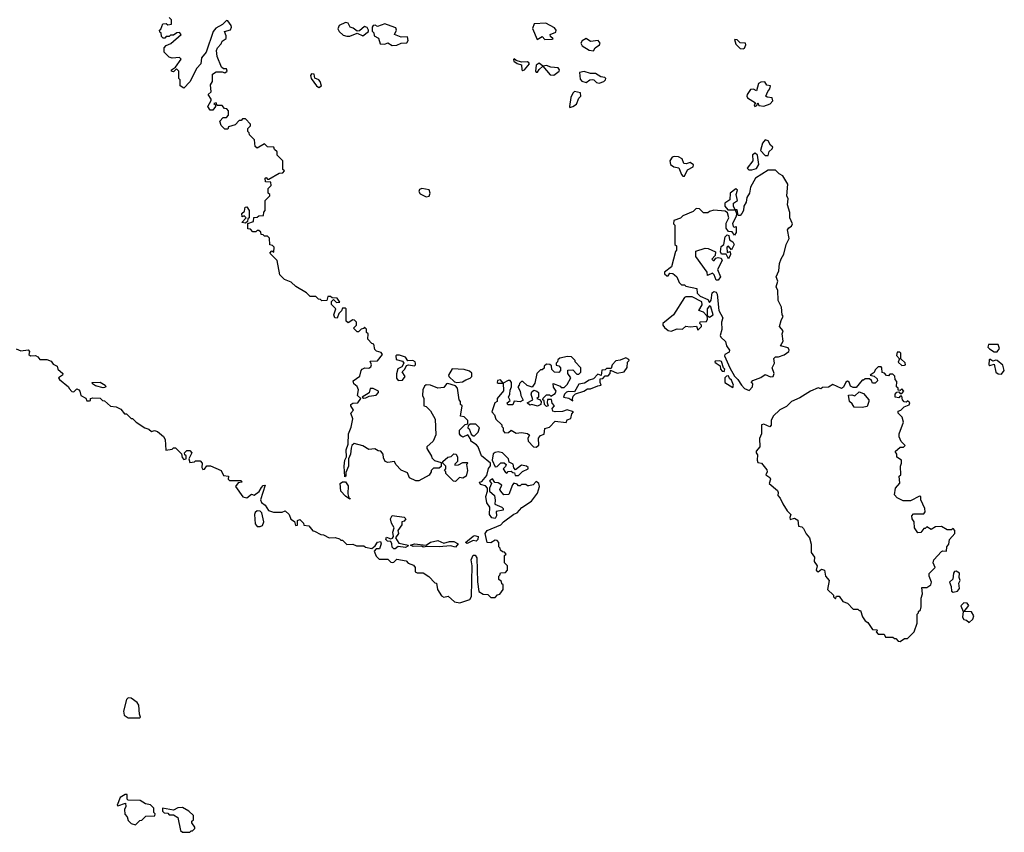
# Model space of a CAD drawing. Extents: x 2106670 to 2323771, y 35271 to 224896.
# Tile 58 of 256: x 2153097 to 2159804, y 106370 to 111906. Entities that reach past the tile are written whole.
import ezdxf

# ---------------------------------------------------------------- set-up
doc = ezdxf.new("R2010")
doc.units = 0

msp = doc.modelspace()

# ---------------------------------------------------------------- linework, layer by layer
at = {"layer": '0CON20XD'}
for points in [[(2156095, 107932.5), (2156163.6, 107956.4), (2156174.2, 107975.8), (2156178.6, 108185), (2156172.9, 108227.1), (2156185, 108257.5), (2156198.3, 108258.3), (2156210.7, 108240.7), (2156214.3, 108075.7), (2156225, 108010), (2156253, 107993), (2156285, 107990), (2156305, 107970), (2156335, 107970), (2156351.7, 107988.3), (2156368.3, 107991.7), (2156390, 108025), (2156390, 108055), (2156381.7, 108061.7), (2156378.3, 108078.3), (2156361.7, 108091.7), (2156360, 108115), (2156368.3, 108121.7), (2156371.7, 108138.3), (2156405, 108140), (2156420, 108155), (2156420, 108185), (2156400, 108205), (2156400, 108255), (2156410, 108265), (2156398.3, 108278.3), (2156385, 108280), (2156371.7, 108291.7), (2156370, 108305), (2156360, 108315), (2156360, 108345), (2156348.3, 108358.3), (2156335, 108360), (2156305, 108342.5), (2156280, 108345), (2156267.5, 108405), (2156280, 108425), (2156375, 108463.8), (2156392.5, 108485), (2156463.1, 108536.9), (2156485, 108546.2), (2156517.7, 108582.3), (2156582.5, 108625), (2156625, 108680), (2156637.5, 108725), (2156632.5, 108745), (2156615, 108760), (2156595, 108737.5), (2156565, 108730), (2156555, 108730), (2156545, 108740), (2156515, 108740), (2156505, 108730), (2156495, 108730), (2156485, 108742.5), (2156462.5, 108747.5), (2156453, 108737), (2156428.3, 108671.7), (2156395, 108670), (2156373.3, 108693.3), (2156367.5, 108705), (2156380, 108735), (2156355, 108750), (2156333, 108753), (2156317, 108777), (2156297.5, 108765), (2156310, 108745), (2156297.5, 108715), (2156296.7, 108695), (2156330, 108665), (2156336.4, 108633.6), (2156332.5, 108605), (2156380, 108585), (2156390, 108575), (2156390, 108565), (2156342.5, 108555), (2156343.8, 108525), (2156335, 108506.7), (2156313.2, 108513.2), (2156296.7, 108535), (2156298.8, 108585), (2156278.8, 108615), (2156273, 108657), (2156283.3, 108695), (2156282.5, 108715), (2156270.7, 108730.7), (2156235, 108740), (2156230, 108755), (2156245, 108760), (2156279.5, 108800.5), (2156291.3, 108848.7), (2156303.8, 108866.2), (2156303.8, 108885), (2156243.6, 108933.6), (2156220, 108995), (2156209.3, 109009.3), (2156170, 109035), (2156170, 109045), (2156148.3, 109078.3), (2156115, 109062.5), (2156100.7, 109070.7), (2156092.5, 109085), (2156091.7, 109108.3), (2156131.7, 109148.3), (2156148.3, 109151.7), (2156150, 109175), (2156125, 109200), (2156100, 109205), (2156110, 109275), (2156100, 109285), (2156100, 109305), (2156090, 109315), (2156080, 109395), (2156065, 109412.5), (2156012.3, 109427.7), (2156003.3, 109425), (2155985, 109401.2), (2155945, 109395.8), (2155895, 109416.7), (2155865, 109417.5), (2155855, 109410), (2155843.3, 109385), (2155840, 109345), (2155850, 109325), (2155850, 109275), (2155865, 109270), (2155895, 109240), (2155927.5, 109185), (2155931.7, 109078.3), (2155912.5, 109035), (2155870, 108995), (2155870, 108985), (2155901.7, 108931.7), (2155905, 108920), (2155923, 108903), (2155968.3, 108888.3), (2155968.3, 108861.7), (2155955, 108850), (2155915, 108850), (2155900, 108835), (2155900, 108825), (2155885, 108802.5), (2155815, 108763.3), (2155795, 108763.3), (2155752.5, 108785), (2155739.3, 108819.3), (2155695, 108837.5), (2155660, 108875), (2155650, 108895), (2155605, 108890), (2155587, 108897), (2155575, 108920), (2155572.5, 108945), (2155557, 108967), (2155538.3, 108968.3), (2155515, 108982.5), (2155475, 108977.5), (2155435, 109002.5), (2155375, 109017.5), (2155360, 109005), (2155353.6, 108986.4), (2155350, 108945), (2155337.5, 108915), (2155336.4, 108863.6), (2155318.3, 108821.7), (2155317.5, 108795), (2155311.7, 108791.7), (2155306.7, 108865), (2155312.5, 108905), (2155323, 108927), (2155320, 108975), (2155334.2, 109015), (2155336.7, 109085), (2155355, 109130), (2155366.4, 109186.4), (2155352.5, 109225), (2155370, 109245), (2155352.5, 109275), (2155352.5, 109285), (2155367, 109293), (2155400, 109295), (2155420, 109325), (2155397.5, 109345), (2155404, 109385), (2155395.8, 109405.8), (2155372.5, 109425), (2155367.5, 109445), (2155413.8, 109476.2), (2155423, 109517), (2155430, 109525), (2155447, 109533), (2155475, 109532.5), (2155489.3, 109540.7), (2155492.5, 109555), (2155485, 109580), (2155535, 109582.5), (2155567.5, 109625), (2155558.3, 109638.3), (2155528.3, 109648.3), (2155515, 109660), (2155510, 109695), (2155495, 109700), (2155468.3, 109728.3), (2155470, 109765), (2155460, 109775), (2155458.3, 109798.3), (2155445, 109810), (2155438.3, 109801.7), (2155421.7, 109798.3), (2155405, 109780), (2155395, 109780), (2155370, 109805), (2155390, 109825), (2155390, 109845), (2155378.3, 109858.3), (2155365, 109860), (2155335, 109840), (2155321.7, 109851.7), (2155320, 109935), (2155315, 109940), (2155295, 109940), (2155288.3, 109921.7), (2155270, 109905), (2155258.3, 109871.7), (2155243.6, 109873.6), (2155237.5, 109895), (2155250, 109935), (2155220, 109965), (2155220, 109985), (2155235, 110000), (2155255, 109980), (2155278.3, 109981.7), (2155258.3, 110008.3), (2155225, 110010), (2155215, 110020), (2155195, 110020), (2155188.3, 109991.7), (2155155, 109990), (2155145, 110000), (2155131.7, 110001.7), (2155115, 110020), (2155075, 110020), (2155050, 110045), (2154977, 110087), (2154947, 110117), (2154900, 110135), (2154868.3, 110168.3), (2154850, 110265), (2154800, 110315), (2154815, 110330), (2154828.3, 110321.7), (2154830, 110355), (2154818.3, 110368.3), (2154801.7, 110371.7), (2154798.3, 110418.3), (2154785, 110430), (2154765, 110430), (2154755, 110440), (2154741.7, 110441.7), (2154738.3, 110458.3), (2154725, 110470), (2154715, 110470), (2154705, 110460), (2154685, 110460), (2154668.3, 110478.3), (2154651.7, 110481.7), (2154651.7, 110518.3), (2154688.3, 110531.7), (2154691.7, 110558.3), (2154715, 110560), (2154725, 110570), (2154758.3, 110571.7), (2154760, 110595), (2154770, 110605), (2154770, 110675), (2154800, 110705), (2154800, 110715), (2154790, 110725), (2154790, 110755), (2154810, 110775), (2154808.3, 110798.3), (2154771.7, 110801.7), (2154770, 110825), (2154775, 110830), (2154785, 110820), (2154795, 110820), (2154865, 110860), (2154888.3, 110861.7), (2154900, 110875), (2154890, 110885), (2154890, 110945), (2154851.7, 110981.7), (2154850, 111005), (2154831.7, 111021.7), (2154828.3, 111038.3), (2154785, 111040), (2154765, 111060), (2154715, 111030), (2154701.7, 111041.7), (2154697, 111087), (2154661.7, 111121.7), (2154660, 111135), (2154650, 111145), (2154650, 111165), (2154668.3, 111181.7), (2154670, 111195), (2154635, 111230), (2154615, 111230), (2154605, 111220), (2154591.7, 111218.3), (2154565, 111190), (2154520, 111175), (2154515, 111160), (2154495, 111160), (2154470, 111185), (2154460, 111215), (2154481.7, 111238.3), (2154505, 111240), (2154520, 111255), (2154520, 111285), (2154508.3, 111298.3), (2154491.7, 111301.7), (2154475, 111320), (2154441.7, 111321.7), (2154435, 111340), (2154420, 111335), (2154430, 111325), (2154430, 111315), (2154411.7, 111288.3), (2154395, 111290), (2154377.5, 111315), (2154400, 111355), (2154400, 111365), (2154380, 111395), (2154400, 111415), (2154397, 111463), (2154410, 111485), (2154410, 111535), (2154435, 111550), (2154475, 111550), (2154495, 111542.5), (2154510, 111555), (2154505, 111570), (2154485, 111570), (2154471.7, 111581.7), (2154442.5, 111655), (2154437.5, 111695), (2154443.3, 111715), (2154468.8, 111741.2), (2154475, 111760), (2154503.3, 111776.7), (2154503.8, 111795), (2154492.5, 111825), (2154533, 111837), (2154540, 111855), (2154536.7, 111865), (2154515, 111897.5), (2154505, 111900), (2154478.1, 111871.9), (2154432.9, 111847.1), (2154414.4, 111825.6), (2154365.9, 111684.1), (2154336.2, 111645), (2154331.2, 111605), (2154303.8, 111576.2), (2154255, 111482.5), (2154215, 111440), (2154190, 111455), (2154190, 111495), (2154180, 111505), (2154180, 111555), (2154165, 111570), (2154145, 111550), (2154130, 111555), (2154130, 111565), (2154158.3, 111581.7), (2154197, 111637), (2154185, 111647.5), (2154135, 111642.5), (2154115, 111650), (2154080, 111685), (2154080, 111715), (2154095, 111730), (2154126.4, 111743.6), (2154197.5, 111805), (2154185, 111817.5), (2154167, 111817), (2154145, 111800), (2154125, 111800), (2154115, 111790), (2154095, 111790), (2154085, 111780), (2154075, 111780), (2154061.7, 111791.7), (2154060, 111815), (2154051.7, 111821.7), (2154050, 111835), (2154058.3, 111841.7), (2154071.7, 111878.3), (2154095, 111880), (2154105, 111870), (2154130, 111875), (2154130, 111905), (2154115, 111920)], [(2155325, 111792.5), (2155345, 111793.3), (2155395, 111813.8), (2155435, 111796.7), (2155472.5, 111825), (2155472.5, 111835), (2155463, 111853), (2155445, 111860), (2155410.7, 111829.3), (2155395, 111826.7), (2155368.3, 111848.3), (2155347.5, 111855), (2155335, 111882.5), (2155315, 111887.5), (2155274, 111866), (2155263.6, 111843.6), (2155272.5, 111825), (2155301.2, 111801.2), (2155325, 111792.5)], [(2155635, 111728.8), (2155665, 111731.2), (2155695, 111746), (2155735, 111747.5), (2155743.3, 111765), (2155738.3, 111788.3), (2155695, 111787.5), (2155650, 111805), (2155663.3, 111835), (2155660, 111850), (2155601.7, 111871.7), (2155583.6, 111876.4), (2155535, 111860), (2155519.3, 111869.3), (2155503.6, 111866.4), (2155497.5, 111855), (2155498.3, 111828.3), (2155510, 111815), (2155512.5, 111795), (2155540.8, 111780.8), (2155551.7, 111741.7), (2155585, 111740), (2155605, 111747.5), (2155635, 111728.8)], [(2156675, 111770), (2156725, 111772.5), (2156730, 111775), (2156711.7, 111791.7), (2156710, 111805), (2156749.3, 111820.7), (2156750, 111835), (2156740, 111850), (2156681.7, 111881.7), (2156601.7, 111878.3), (2156590, 111845), (2156621.7, 111771.7), (2156655, 111790), (2156675, 111770)], [(2157005, 111692.5), (2157016.7, 111715), (2157046.7, 111735), (2157050, 111745), (2157037.5, 111765), (2156985, 111756.7), (2156955, 111777.5), (2156928, 111762), (2156920, 111745), (2156928.3, 111728.3), (2156975, 111697.5), (2157005, 111692.5)], [(2158025, 111706.7), (2158035, 111712.5), (2158043.3, 111735), (2158040, 111745), (2158005, 111747.5), (2157985, 111767.5), (2157965, 111770), (2157975, 111740), (2158005, 111710), (2158025, 111706.7)], [(2156525, 111560), (2156535, 111563.3), (2156570, 111605), (2156565, 111612.5), (2156555, 111618.8), (2156515, 111616.7), (2156478.3, 111628.3), (2156465, 111640), (2156460, 111635), (2156463.6, 111623.6), (2156485, 111607.5), (2156515, 111597.5), (2156517.5, 111565), (2156525, 111560)], [(2156735, 111528.8), (2156771.2, 111555), (2156774, 111565), (2156765, 111578.8), (2156715, 111581.2), (2156685, 111593.3), (2156660, 111590), (2156635, 111610), (2156613.9, 111596.1), (2156610, 111555), (2156615, 111547.5), (2156625, 111547.5), (2156634.2, 111565.8), (2156660, 111590), (2156710.7, 111530.7), (2156735, 111528.8)], [(2155135, 111443.3), (2155152.5, 111455), (2155143.3, 111485), (2155135, 111496.2), (2155107.5, 111507.5), (2155102.5, 111535), (2155085, 111537.5), (2155078.8, 111525), (2155083.3, 111505), (2155117.5, 111455), (2155135, 111443.3)], [(2157045, 111473.3), (2157075, 111483.8), (2157087.5, 111495), (2157090, 111505), (2157082.5, 111512.5), (2157055, 111516.7), (2157018.3, 111538.3), (2156985, 111540), (2156941.7, 111551.7), (2156910, 111545), (2156915, 111500), (2156925, 111486.7), (2156955, 111478.8), (2156980, 111495), (2156997.9, 111497.9), (2157008.8, 111495), (2157025, 111476.7), (2157045, 111473.3)], [(2158105, 111313.3), (2158118.3, 111321.7), (2158125, 111340), (2158131.7, 111321.7), (2158165, 111317.5), (2158208.3, 111331.7), (2158226.4, 111353.6), (2158223, 111373), (2158188.3, 111378.3), (2158180, 111385), (2158193, 111417), (2158207.5, 111435), (2158210, 111455), (2158185, 111460), (2158171.7, 111481.7), (2158145, 111480), (2158130, 111470), (2158115, 111420), (2158095, 111432.5), (2158075, 111430), (2158051.2, 111395), (2158048.8, 111385), (2158055, 111372.5), (2158108.3, 111338.3), (2158100, 111325), (2158105, 111313.3)], [(2156845, 111307.5), (2156865, 111313.8), (2156889.2, 111330.8), (2156905, 111370), (2156920, 111385), (2156917, 111407), (2156875, 111417.5), (2156863.9, 111406.1), (2156851.2, 111375), (2156841.2, 111315), (2156845, 111307.5)], [(2158195, 110980), (2158201.7, 111008.3), (2158222.5, 111025), (2158226.7, 111036.7), (2158210, 111050), (2158195, 111080), (2158175, 111087.5), (2158157.5, 111065), (2158142.5, 111015), (2158175, 110980), (2158195, 110980)], [(2157625, 110840), (2157645, 110882.5), (2157685, 110902.5), (2157686.1, 110916.1), (2157665, 110933.3), (2157636.1, 110923.9), (2157620, 110925), (2157608.3, 110958.3), (2157585, 110971.2), (2157555, 110974), (2157540.6, 110969.4), (2157526.2, 110945), (2157529.3, 110919.3), (2157552.3, 110902.3), (2157586.2, 110896.2), (2157605, 110850), (2157615, 110840), (2157625, 110840)], [(2158085, 110882.5), (2158115, 110892.5), (2158131.7, 110918.3), (2158122.3, 110982.3), (2158106.4, 110996.4), (2158088.8, 110985), (2158090, 110945), (2158052.5, 110895), (2158063.3, 110883.3), (2158085, 110882.5)], [(2158065, 109380), (2158087.5, 109405), (2158090, 109425), (2158080, 109435), (2158091.7, 109448.3), (2158145, 109467.5), (2158175, 109487.5), (2158211.7, 109471.7), (2158230, 109475), (2158236.1, 109496.1), (2158222.5, 109535), (2158237.5, 109565), (2158233, 109597), (2158245, 109610), (2158265, 109610), (2158305, 109623.3), (2158336.2, 109645), (2158338.8, 109655), (2158330.5, 109670.5), (2158280, 109685), (2158297.5, 109715), (2158290, 109765), (2158297.5, 109785), (2158272.5, 109815), (2158283, 109857), (2158297.5, 109885), (2158290, 109895), (2158287, 109947), (2158263.6, 109993.6), (2158261.7, 110061.7), (2158250, 110085), (2158260, 110125), (2158250, 110155), (2158267.5, 110195), (2158272.5, 110245), (2158283, 110277), (2158301.7, 110308.3), (2158317.5, 110375), (2158337.5, 110415), (2158327.5, 110475), (2158335, 110487.5), (2158355, 110500), (2158360, 110515), (2158343.3, 110555), (2158343, 110593), (2158327.5, 110645), (2158332.5, 110685), (2158322.5, 110705), (2158330, 110785), (2158295, 110842.5), (2158270, 110855), (2158245, 110880), (2158195, 110880), (2158108, 110825), (2158075.8, 110765), (2158067, 110723), (2158050.8, 110695), (2158045, 110662.5), (2158030, 110635), (2158027.1, 110605), (2158015.7, 110584.3), (2158005, 110571.2), (2157991.2, 110571.2), (2157985, 110610), (2157970, 110610), (2157958, 110635), (2157958.8, 110655), (2157986.7, 110675), (2157978.1, 110715), (2157986.7, 110745), (2157975, 110752.5), (2157937.5, 110725), (2157935, 110677.5), (2157900, 110655), (2157900, 110635), (2157920, 110610), (2157970, 110610), (2157980, 110585), (2157977.5, 110565), (2157952.7, 110517.3), (2157957, 110497), (2157965, 110492.5), (2157977.5, 110497.5), (2157977.1, 110455), (2157965, 110437.5), (2157950, 110460), (2157925, 110462.5), (2157910, 110485), (2157910, 110520), (2157927.5, 110555), (2157918.8, 110588.8), (2157901.7, 110601.7), (2157825, 110607.5), (2157795, 110600), (2157785, 110590), (2157755, 110590), (2157728.3, 110618.3), (2157705, 110620), (2157685, 110600), (2157615, 110570), (2157597, 110553), (2157551.7, 110538.3), (2157550, 110515), (2157560, 110505), (2157560, 110375), (2157570, 110365), (2157570, 110335), (2157563, 110327), (2157537, 110223), (2157490, 110185), (2157490, 110175), (2157505, 110160), (2157515, 110160), (2157525, 110180), (2157545, 110177.5), (2157558.3, 110168.3), (2157573.6, 110153.6), (2157590, 110115), (2157605, 110100), (2157625, 110100), (2157635, 110090), (2157710, 110075), (2157711.7, 110041.7), (2157731.7, 110021.7), (2157785, 110000), (2157795, 109980), (2157806, 109995), (2157813.8, 110045), (2157825, 110054.2), (2157840.6, 110050.6), (2157846.9, 110036.9), (2157860, 109925), (2157886.2, 109875), (2157877.5, 109845), (2157880.6, 109795), (2157869.2, 109755), (2157871.9, 109741.9), (2157905, 109713.3), (2157911.4, 109685), (2157931.2, 109655), (2157928.6, 109641.4), (2157900, 109625), (2157896.7, 109615), (2157933.3, 109533.3), (2157966.4, 109476.4), (2157987.5, 109455), (2158012.5, 109415), (2158033.9, 109393.9), (2158065, 109380)], [(2155865, 110698.8), (2155885, 110703.3), (2155892.5, 110725), (2155887, 110747), (2155835, 110756), (2155820.6, 110749.4), (2155816, 110735), (2155825, 110718.8), (2155865, 110698.8)], [(2154635, 110520), (2154610, 110525), (2154640, 110555), (2154625, 110570), (2154611.7, 110561.7), (2154610, 110585), (2154628.3, 110601.7), (2154631.7, 110628.3), (2154645, 110630), (2154660, 110605), (2154660, 110555), (2154651.7, 110548.3), (2154648.3, 110531.7), (2154635, 110520)], [(2157925, 110277.5), (2157909.3, 110309.3), (2157878.3, 110308.3), (2157870, 110325), (2157875, 110360), (2157893.3, 110375), (2157903, 110427), (2157915, 110440), (2157926.2, 110436.2), (2157932.5, 110405), (2157955, 110393.3), (2157962.5, 110375), (2157945, 110337.5), (2157925, 110362.5), (2157913.8, 110356.2), (2157915, 110320), (2157937.5, 110327.5), (2157938.6, 110305), (2157925, 110277.5)], [(2157855, 110131.2), (2157841.4, 110131.4), (2157827.9, 110167.9), (2157815, 110180), (2157782.5, 110162.5), (2157780, 110185), (2157703, 110293), (2157701.7, 110328.3), (2157765, 110350), (2157787, 110347), (2157837.5, 110325), (2157835, 110300), (2157812.5, 110275), (2157820, 110265), (2157827.5, 110265), (2157838.3, 110281.7), (2157853.6, 110286.4), (2157875, 110280), (2157881.2, 110265), (2157850, 110205), (2157870, 110155), (2157855, 110131.2)], [(2157535, 109783.3), (2157575, 109800), (2157611.7, 109798.3), (2157635, 109817.5), (2157665, 109812.5), (2157707, 109817), (2157715, 109790), (2157740, 109815), (2157740, 109825), (2157730, 109835), (2157731.7, 109848.3), (2157775, 109850), (2157782.5, 109865), (2157780, 109890), (2157795, 109880), (2157820, 109895), (2157805, 109950), (2157795, 109957.5), (2157778.8, 109935), (2157780, 109890), (2157775, 109890), (2157755, 109912.5), (2157722.5, 109925), (2157746, 109964), (2157743, 109983), (2157677, 110017), (2157635, 110017.5), (2157625, 110012.5), (2157550, 109895), (2157476.7, 109835), (2157476.7, 109825), (2157488.3, 109808.3), (2157515, 109787.5), (2157535, 109783.3)], [(2153073.6, 109663.6), (2153105, 109650), (2153155, 109656.7), (2153162.5, 109645), (2153160, 109625), (2153170, 109615), (2153205, 109617.5), (2153220, 109610), (2153235, 109591.2), (2153280.7, 109590.7), (2153310.5, 109580.5), (2153325, 109560), (2153352.5, 109545), (2153357.5, 109525), (2153390, 109495), (2153387.5, 109485), (2153360, 109465), (2153367.5, 109455), (2153430, 109405), (2153433, 109393), (2153451.7, 109371.7), (2153465, 109370), (2153485, 109390), (2153500, 109385), (2153507.5, 109375), (2153512.5, 109345), (2153548.3, 109328.3), (2153555, 109310), (2153571.7, 109308.3), (2153578.3, 109311.7), (2153580, 109325), (2153595, 109330), (2153645, 109327.5), (2153661.7, 109311.7), (2153675, 109310), (2153715, 109272.5), (2153755, 109267.5), (2153785, 109252.5), (2153811.7, 109221.7), (2153825, 109220), (2153855, 109190), (2153865, 109190), (2153890, 109165), (2153950, 109125), (2153977, 109117), (2153995, 109100), (2154015, 109107.5), (2154035, 109100), (2154076.4, 109066.4), (2154087.5, 109045), (2154093, 108973), (2154135, 108980), (2154145, 108990), (2154158.3, 108988.3), (2154198.3, 108948.3), (2154203, 108923), (2154215, 108910), (2154230, 108915), (2154230, 108935), (2154221.7, 108941.7), (2154220, 108955), (2154235, 108970), (2154255, 108970), (2154270, 108955), (2154250, 108915), (2154255, 108890), (2154287, 108893), (2154295, 108900), (2154325, 108900), (2154340, 108885), (2154337.5, 108855), (2154345, 108842.5), (2154356.4, 108843.6), (2154372.5, 108867.5), (2154396.4, 108866.4), (2154470, 108835), (2154485, 108800), (2154520, 108795), (2154517.5, 108775), (2154525, 108767.5), (2154605, 108767.5), (2154610, 108755), (2154585, 108750), (2154567.5, 108725), (2154617.5, 108655), (2154645, 108648.8), (2154675, 108672.5), (2154695, 108667.5), (2154728, 108692), (2154745, 108720), (2154755, 108732.5), (2154770, 108735), (2154736.7, 108635), (2154745, 108617.5), (2154769.3, 108599.3), (2154791.7, 108561.7), (2154825, 108550), (2154885, 108550), (2154905, 108560), (2154932.5, 108535), (2154943.6, 108503.6), (2154968.3, 108488.3), (2154975, 108460), (2154988.3, 108461.7), (2154990, 108495), (2155005, 108500), (2155030, 108475), (2155031.7, 108461.7), (2155067, 108457), (2155093, 108423), (2155105, 108422.5), (2155148.3, 108398.3), (2155167, 108397), (2155205, 108376.7), (2155245, 108377.5), (2155275, 108370), (2155285, 108360), (2155295, 108360), (2155325, 108330), (2155365, 108332.5), (2155391.7, 108321.7), (2155441.7, 108321.7), (2155453, 108313), (2155495, 108302.5), (2155518.3, 108321.7), (2155533.6, 108346.4), (2155555, 108350), (2155560, 108335), (2155548.3, 108301.7), (2155525, 108300), (2155512.5, 108285), (2155525, 108250), (2155545, 108230), (2155605, 108230), (2155625, 108210), (2155635, 108207.5), (2155645, 108210), (2155665, 108230), (2155728.3, 108218.3), (2155743, 108203), (2155780, 108190), (2155790, 108175), (2155790, 108145), (2155805, 108137.5), (2155845, 108137.5), (2155883, 108113), (2155925, 108070), (2155936.4, 108066.4), (2155942.5, 108025), (2155970, 107980), (2155985, 107972.5), (2156015, 107977.5), (2156059.3, 107939.3), (2156095, 107932.5)], [(2159755, 109643.3), (2159771.2, 109665), (2159762.5, 109692.5), (2159695, 109692.5), (2159692, 109675), (2159702.7, 109662.7), (2159735, 109643.3), (2159755, 109643.3)], [(2155675, 109448.8), (2155705, 109450), (2155722.5, 109475), (2155703, 109507), (2155720, 109525), (2155730.7, 109549.3), (2155746.2, 109553.8), (2155785, 109548.8), (2155793.3, 109555), (2155793.8, 109565), (2155790, 109575), (2155775, 109584), (2155741.7, 109581.7), (2155725, 109607.5), (2155685, 109620), (2155665, 109620), (2155660, 109615), (2155661.7, 109591.7), (2155705, 109580), (2155712.5, 109565), (2155699.3, 109540.7), (2155673, 109527), (2155663, 109493), (2155663.6, 109463.6), (2155675, 109448.8)], [(2156615, 108994), (2156632, 109008), (2156630, 109055), (2156645, 109072.5), (2156668.3, 109081.7), (2156675, 109120), (2156705, 109130), (2156745, 109170), (2156818.3, 109161.7), (2156825, 109180), (2156850, 109190), (2156858.3, 109221.7), (2156870, 109235), (2156825, 109248.8), (2156793.8, 109236.2), (2156744, 109234), (2156728.8, 109238.8), (2156723, 109257), (2156740, 109275), (2156723, 109293), (2156718.3, 109318.3), (2156691.7, 109318.3), (2156690, 109295), (2156697.5, 109275), (2156685, 109270), (2156672.5, 109285), (2156668.3, 109308.3), (2156660, 109315), (2156661.7, 109328.3), (2156685, 109350), (2156705, 109350), (2156715, 109340), (2156745, 109360), (2156750, 109375), (2156733, 109403), (2156731.7, 109428.3), (2156778.3, 109408.3), (2156785, 109400), (2156805, 109400), (2156825, 109420), (2156850, 109465), (2156830, 109495), (2156831.7, 109518.3), (2156865, 109520), (2156891.7, 109491.7), (2156905, 109490), (2156920, 109505), (2156920, 109535), (2156880, 109575), (2156880, 109585), (2156855, 109610), (2156828.3, 109611.7), (2156775, 109600), (2156761.7, 109588.3), (2156760, 109575), (2156750, 109565), (2156751.7, 109551.7), (2156768.3, 109548.3), (2156780, 109535), (2156780, 109515), (2156768.3, 109501.7), (2156740, 109505), (2156721.7, 109521.7), (2156718.3, 109548.3), (2156707, 109557), (2156685, 109560), (2156670, 109545), (2156668.3, 109531.7), (2156655, 109520), (2156645, 109520), (2156620, 109495), (2156605, 109430), (2156588.3, 109401.7), (2156553, 109413), (2156525, 109440), (2156515, 109440), (2156501.7, 109428.3), (2156500, 109415), (2156490, 109405), (2156506.2, 109376.2), (2156511.2, 109345), (2156527, 109313), (2156505, 109302.5), (2156465, 109307.5), (2156457, 109283), (2156422.5, 109282.5), (2156417.5, 109295), (2156437.5, 109312.5), (2156427.5, 109335), (2156436.2, 109355), (2156438, 109382), (2156446.2, 109405), (2156447.5, 109435), (2156437.5, 109447.5), (2156425, 109447.5), (2156390, 109430), (2156371.7, 109451.7), (2156351.7, 109448.3), (2156350, 109435), (2156355, 109430), (2156390, 109430), (2156391.7, 109378.3), (2156350, 109325), (2156350, 109305), (2156332.5, 109295), (2156312.5, 109235), (2156330, 109215), (2156340, 109185), (2156380, 109145), (2156380, 109135), (2156390, 109125), (2156390, 109105), (2156401.7, 109091.7), (2156427, 109093), (2156445, 109110), (2156478.3, 109088.3), (2156515, 109092.5), (2156555, 109087.5), (2156570, 109075), (2156557.5, 109055), (2156560, 109035), (2156595.7, 108995.7), (2156615, 108994)], [(2156865, 109310), (2156861.7, 109321.7), (2156868, 109342), (2156882.5, 109357.5), (2156940, 109375), (2156965, 109390), (2156985, 109390), (2157035, 109412.5), (2157057.5, 109415), (2157050, 109435), (2157051.7, 109458.3), (2157068.3, 109461.7), (2157085, 109480), (2157105, 109480), (2157120, 109495), (2157121.7, 109518.3), (2157167, 109497), (2157213.8, 109506.2), (2157234.2, 109535.8), (2157237, 109573), (2157247.5, 109585), (2157245, 109590), (2157225, 109602.5), (2157186.4, 109586.4), (2157157.7, 109582.3), (2157132.5, 109555), (2157125, 109530), (2157095, 109530), (2157085, 109520), (2157061.7, 109518.3), (2157058.3, 109481.7), (2157035, 109490), (2157005, 109460), (2156975, 109450), (2156945, 109430), (2156905, 109422.5), (2156875, 109370), (2156835, 109373.3), (2156821.2, 109368.8), (2156807.5, 109355), (2156800, 109335), (2156837.1, 109327.1), (2156865, 109310)], [(2159105, 109550), (2159125, 109552.5), (2159130, 109555), (2159128.3, 109568.3), (2159100, 109595), (2159100, 109635), (2159091.7, 109641.7), (2159075, 109640), (2159068.3, 109618.3), (2159090, 109595), (2159081.7, 109571.7), (2159105, 109550)], [(2159785, 109490), (2159803.8, 109515), (2159793, 109553), (2159755, 109583.3), (2159745, 109586.7), (2159725, 109580), (2159705, 109592.5), (2159700.7, 109589.3), (2159697.5, 109555), (2159705, 109550), (2159735, 109560), (2159746.7, 109505), (2159763, 109493), (2159785, 109490)], [(2156075, 109433.8), (2156112.3, 109437.7), (2156135, 109453.3), (2156166.2, 109463.8), (2156177.5, 109475), (2156177, 109497), (2156160.7, 109510.7), (2156125, 109523.3), (2156043, 109527), (2156017.5, 109485), (2156020, 109475), (2156059.2, 109439.2), (2156075, 109433.8)], [(2157895, 109510), (2157900, 109525), (2157890, 109535), (2157876.4, 109576.4), (2157865, 109582.5), (2157835, 109580), (2157833, 109573), (2157840, 109565), (2157868.3, 109548.3), (2157870, 109525), (2157881.7, 109511.7), (2157895, 109510)], [(2159095, 107670), (2159125, 107690), (2159145, 107690), (2159190, 107735), (2159210, 107795), (2159210, 107855), (2159220, 107865), (2159220, 107875), (2159232.5, 107885), (2159237.5, 107905), (2159237.5, 107965), (2159247.5, 107995), (2159243, 108037), (2159275, 108036.7), (2159302.5, 108055), (2159307.5, 108075), (2159292.5, 108115), (2159293, 108133), (2159332.5, 108175), (2159320, 108205), (2159323, 108227), (2159375, 108282.5), (2159385, 108287.5), (2159410, 108285), (2159412.5, 108315), (2159427, 108333), (2159430, 108365), (2159467.5, 108405), (2159467.5, 108425), (2159455, 108440), (2159445, 108430), (2159415, 108430), (2159375, 108452.5), (2159335, 108450), (2159305, 108432.5), (2159275, 108450), (2159265, 108440), (2159255, 108440), (2159235, 108412.5), (2159215, 108410), (2159192.5, 108445), (2159190, 108485), (2159176.1, 108506.1), (2159173.8, 108526.2), (2159185, 108540), (2159255, 108538.8), (2159265, 108552.5), (2159262.5, 108575), (2159235.5, 108635), (2159235, 108656.7), (2159225, 108660.8), (2159165, 108627.5), (2159115, 108627.5), (2159075, 108648.8), (2159055, 108670), (2159063.3, 108715), (2159091.7, 108748.3), (2159087.5, 108795), (2159100, 108805), (2159097.5, 108865), (2159103.3, 108885), (2159102.5, 108905), (2159072.5, 108925), (2159072.5, 108945), (2159060, 108965), (2159095, 108992.5), (2159116.4, 108993.6), (2159127.5, 109005), (2159101.7, 109031.7), (2159087.5, 109065), (2159087.5, 109085), (2159116.7, 109165), (2159107, 109197), (2159080, 109225), (2159081.7, 109238.3), (2159100, 109245), (2159121.7, 109268.3), (2159155, 109282.5), (2159160, 109295), (2159145, 109310), (2159135, 109300), (2159121.7, 109301.7), (2159110, 109315), (2159105, 109340), (2159095, 109340), (2159085, 109330), (2159060, 109335), (2159060, 109355), (2159071.7, 109368.3), (2159085, 109370), (2159095, 109360), (2159105, 109360), (2159120, 109375), (2159105, 109390), (2159095, 109380), (2159081.7, 109381.7), (2159080, 109395), (2159070, 109405), (2159071.7, 109441.7), (2159060, 109455), (2159058.3, 109478.3), (2159045, 109490), (2159025, 109490), (2159015, 109480), (2159001.7, 109481.7), (2158988.3, 109498.3), (2158971.7, 109501.7), (2158970, 109535), (2158965, 109540), (2158945, 109540), (2158925, 109520), (2158918.3, 109501.7), (2158890, 109485), (2158918.3, 109478.3), (2158938.3, 109458.3), (2158940, 109445), (2158925, 109430), (2158905, 109430), (2158898.3, 109448.3), (2158885, 109460), (2158855, 109460), (2158845, 109450), (2158835, 109450), (2158795, 109400), (2158775, 109400), (2158755, 109410), (2158746.7, 109436.7), (2158735, 109442.5), (2158723.6, 109436.4), (2158708.3, 109401.7), (2158695, 109392.5), (2158635, 109420), (2158607, 109403), (2158565, 109400), (2158555, 109390), (2158535, 109397.5), (2158482.5, 109375), (2158411.2, 109328.8), (2158355, 109303.8), (2158319.4, 109270.6), (2158275, 109248.6), (2158228.8, 109205), (2158216.7, 109175), (2158216.4, 109143.6), (2158207.5, 109132.5), (2158165, 109150), (2158150, 109145), (2158150, 109085), (2158137, 109053), (2158137.5, 108995), (2158113, 108967), (2158112.5, 108955), (2158121.7, 108941.7), (2158120, 108905), (2158125, 108890), (2158150, 108885), (2158185, 108840), (2158187.5, 108825), (2158180, 108805), (2158206.4, 108786.4), (2158210, 108775), (2158202.5, 108745), (2158258.3, 108698.3), (2158263.3, 108685), (2158260, 108665), (2158277, 108647), (2158295, 108607.5), (2158325, 108560), (2158350, 108535), (2158342.5, 108515), (2158345, 108500), (2158375, 108510), (2158396.4, 108496.4), (2158402.5, 108455), (2158425, 108450), (2158435, 108440), (2158453, 108403), (2158477, 108377), (2158487, 108333), (2158487.5, 108275), (2158510, 108245), (2158507.5, 108215), (2158530, 108185), (2158522.5, 108155), (2158535, 108143.3), (2158558.3, 108161.7), (2158580, 108155), (2158586.7, 108115), (2158610, 108085), (2158600, 108025), (2158640, 107985), (2158640, 107975), (2158655, 107960), (2158661.7, 107978.3), (2158678.3, 107978.3), (2158703.3, 107943.3), (2158735, 107930), (2158775, 107890), (2158805, 107890), (2158815, 107880), (2158825, 107880), (2158838.3, 107838.3), (2158855, 107810), (2158875, 107800), (2158905, 107752.5), (2158935, 107750), (2158940, 107745), (2158930, 107735), (2158945, 107720), (2158985, 107720), (2158995, 107700), (2159045, 107700), (2159055, 107690), (2159065, 107690), (2159081.7, 107671.7), (2159095, 107670)], [(2157955, 109400), (2157960, 109415), (2157945, 109450), (2157931.7, 109461.7), (2157925, 109480), (2157911.7, 109478.3), (2157900, 109465), (2157900, 109435), (2157955, 109400)], [(2153665, 109396.7), (2153612.3, 109412.3), (2153592.5, 109425), (2153590, 109435), (2153645, 109435.8), (2153680, 109415), (2153682.5, 109405), (2153675, 109400), (2153665, 109396.7)], [(2155438.3, 109328.3), (2155455, 109330), (2155478, 109342), (2155525, 109347.5), (2155540, 109365), (2155540, 109375), (2155505, 109393.3), (2155485, 109392.5), (2155476.2, 109363.8), (2155430, 109335), (2155438.3, 109328.3)], [(2156625, 109274), (2156585, 109283.3), (2156570.7, 109280.7), (2156552.5, 109295), (2156592.5, 109315), (2156580, 109355), (2156585, 109370), (2156598.3, 109381.7), (2156620, 109375), (2156630, 109365), (2156630, 109335), (2156620, 109325), (2156638.3, 109318.3), (2156650, 109305), (2156647.5, 109285), (2156625, 109274)], [(2158835, 109263.3), (2158780, 109265), (2158768.3, 109288.3), (2158750, 109305), (2158741.7, 109348.3), (2158765, 109350), (2158785, 109342.5), (2158815, 109370), (2158845, 109360), (2158880, 109315), (2158880, 109305), (2158869.3, 109270.7), (2158835, 109263.3)], [(2156195, 109070), (2156220, 109095), (2156230, 109125), (2156205, 109150), (2156165, 109150), (2156151.7, 109138.3), (2156150, 109125), (2156158.3, 109118.3), (2156171.7, 109081.7), (2156185, 109070), (2156195, 109070)], [(2156065, 108760), (2156051.7, 108761.7), (2156000, 108815), (2156000, 108825), (2155990, 108835), (2156000, 108845), (2156000, 108865), (2155980, 108885), (2155980, 108895), (2156013.6, 108926.4), (2156035, 108930), (2156055, 108947.5), (2156070, 108945), (2156080, 108925), (2156080, 108895), (2156061.7, 108878.3), (2156061.7, 108871.7), (2156085, 108872.5), (2156115, 108890), (2156145, 108890), (2156150, 108885), (2156140, 108875), (2156146.7, 108835), (2156137.5, 108795), (2156115, 108782.5), (2156093, 108787), (2156065, 108760)], [(2156495, 108800), (2156521.7, 108828.3), (2156560, 108845), (2156560, 108855), (2156550, 108865), (2156515, 108870), (2156475, 108840), (2156463, 108853), (2156458.3, 108878.3), (2156431.7, 108891.7), (2156427.5, 108915), (2156385.8, 108955.8), (2156355, 108961.4), (2156335, 108957.1), (2156322.8, 108947.2), (2156315.6, 108905.6), (2156335, 108860), (2156348.3, 108861.7), (2156375, 108887.5), (2156396.4, 108886.4), (2156410, 108875), (2156407, 108863), (2156390, 108845), (2156405, 108820), (2156415, 108817.5), (2156425, 108827.5), (2156445, 108830), (2156455, 108820), (2156468.3, 108818.3), (2156471.7, 108801.7), (2156495, 108800)], [(2155345, 108640), (2155315, 108660), (2155283.8, 108695), (2155280, 108745), (2155295, 108757.5), (2155315, 108757.5), (2155335, 108730), (2155331.2, 108675), (2155338.3, 108648.3), (2155347.5, 108645), (2155345, 108640)], [(2154735, 108453.3), (2154750, 108460), (2154758.8, 108485), (2154745.7, 108545.7), (2154735, 108557.5), (2154715, 108560.8), (2154700.5, 108549.5), (2154695.7, 108535), (2154700.7, 108470.7), (2154714.1, 108454.1), (2154735, 108453.3)], [(2155655, 108300), (2155645, 108300), (2155633, 108313), (2155632.5, 108335), (2155625, 108350), (2155603, 108353), (2155590, 108365), (2155595, 108380), (2155625, 108370), (2155636.4, 108373.6), (2155642.5, 108385), (2155638.8, 108415), (2155646.7, 108445), (2155628.8, 108475), (2155622.5, 108505), (2155635, 108528.8), (2155716.4, 108516.4), (2155727.5, 108505), (2155715, 108490), (2155700, 108485), (2155700, 108465), (2155673.3, 108426.7), (2155676.7, 108405), (2155656.2, 108375), (2155679.5, 108339.5), (2155735, 108328), (2155742.5, 108325), (2155741.7, 108318.3), (2155725, 108310), (2155675, 108317.5), (2155655, 108300)], [(2156145, 108337.5), (2156132.5, 108345), (2156185, 108387.5), (2156195, 108392.5), (2156220, 108385), (2156217.5, 108365), (2156207, 108353), (2156185, 108357.5), (2156155, 108342.5), (2156145, 108337.5)], [(2156065, 108312.5), (2156032.3, 108322.3), (2155955, 108313.8), (2155872.5, 108317.5), (2155845, 108313.3), (2155835, 108320), (2155777, 108317), (2155760, 108325), (2155785, 108335.8), (2155865, 108326.7), (2155895, 108346.7), (2155945, 108357.5), (2155985, 108340), (2156025, 108351.2), (2156055, 108351.2), (2156082.5, 108335), (2156065, 108312.5)], [(2159455, 108006.7), (2159485, 108012.5), (2159499.3, 108030.7), (2159493.3, 108066.7), (2159502.5, 108085), (2159496.7, 108105), (2159498, 108135), (2159475, 108148), (2159464.4, 108145.6), (2159457.5, 108135), (2159452.5, 108095), (2159430, 108075), (2159441.2, 108045), (2159443.8, 108013.8), (2159455, 108006.7)], [(2159565, 107800), (2159588.5, 107821.5), (2159595.7, 107845.7), (2159581.2, 107871.2), (2159530, 107875), (2159561.2, 107915), (2159551.2, 107931.2), (2159527.7, 107932.3), (2159508.3, 107911.7), (2159522.5, 107875), (2159518.8, 107835), (2159528.8, 107818.8), (2159546.7, 107815), (2159565, 107800)], [(2153915, 107150), (2153920, 107155), (2153912.5, 107175), (2153907.5, 107235), (2153897.5, 107255), (2153855, 107283.1), (2153835, 107285.5), (2153825, 107273.8), (2153804.6, 107195.4), (2153808, 107168), (2153835, 107150), (2153915, 107150)], [(2153885, 106420), (2153915, 106450), (2153928.3, 106451.7), (2153955, 106480), (2154018.3, 106481.7), (2154020, 106495), (2154010, 106505), (2154010, 106535), (2153987, 106557), (2153953, 106563), (2153917, 106587), (2153835, 106590), (2153830, 106595), (2153828.3, 106628.3), (2153815, 106627.5), (2153782, 106608), (2153760, 106555), (2153765, 106550), (2153818.3, 106568.3), (2153820, 106545), (2153810, 106525), (2153813, 106493), (2153830, 106475), (2153835, 106450), (2153855, 106430), (2153885, 106420)], [(2154255, 106370), (2154265, 106380), (2154275, 106380), (2154290, 106395), (2154290, 106405), (2154270, 106435), (2154270, 106445), (2154280, 106455), (2154280, 106485), (2154250, 106515), (2154205, 106540), (2154173, 106537), (2154145, 106520), (2154070, 106535), (2154070, 106515), (2154081.7, 106501.7), (2154105, 106500), (2154115, 106490), (2154145, 106490), (2154175, 106470), (2154193, 106383), (2154205, 106370), (2154255, 106370)]]:
    msp.add_lwpolyline(points, dxfattribs=at)

doc.saveas('drawing.dxf')
